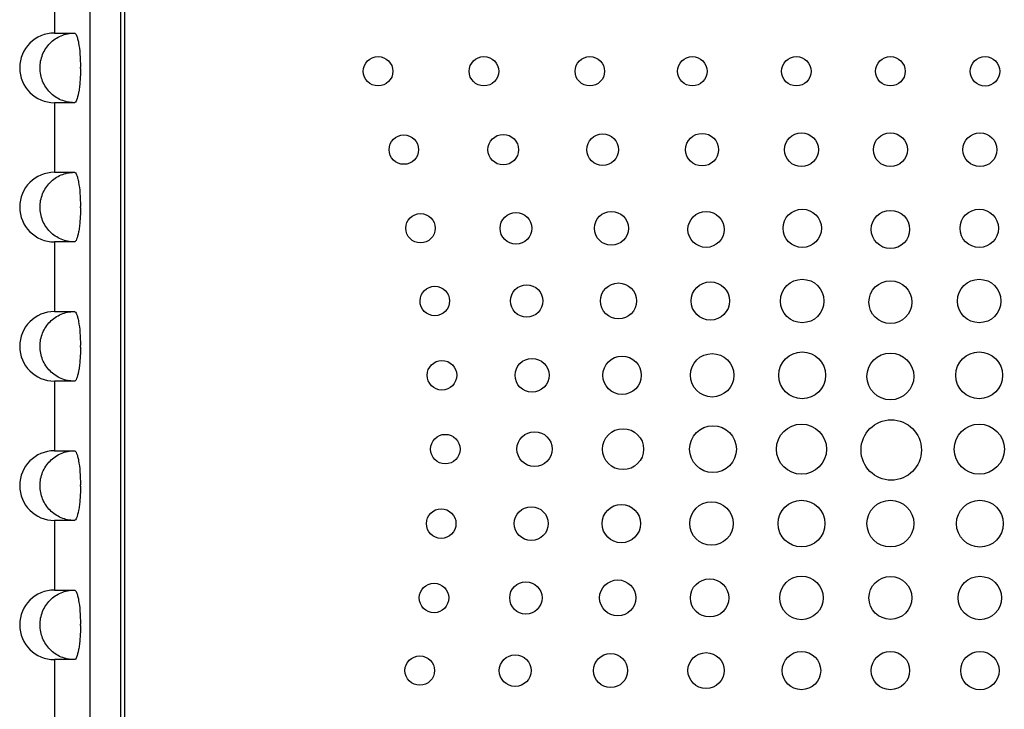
# Model space of a CAD drawing. Header units: inches. Extents: x 5.8 to 27.8, y 4.6 to 17.8.
# Tile 7 of 19: x 11 to 12.7, y 11.2 to 12.4. Entities that reach past the tile are written whole.
import ezdxf

# ---------------------------------------------------------------- set-up
doc = ezdxf.new("R2010")
doc.units = ezdxf.units.IN
doc.header["$LTSCALE"] = 2
doc.header["$MEASUREMENT"] = 0

msp = doc.modelspace()

# ---------------------------------------------------------------- linework, layer by layer
at = {"color": 7, "linetype": 'Continuous', "lineweight": 25}
for p, q in [((11.0959, 13.2383), (11.0959, 9.5663)), ((11.1509, 13.2413), (11.1509, 9.8303)), ((11.1577, 13.2355), (11.1577, 9.8375)), ((11.0323, 12.6072), (11.0323, 12.3788)), ((11.0323, 12.3788), (11.0679, 12.3788)), ((11.0788, 12.315), (11.0788, 12.3176)), ((11.0323, 12.2538), (11.0323, 12.1288)), ((11.0679, 12.2538), (11.0323, 12.2538)), ((11.0323, 12.1288), (11.0679, 12.1288)), ((11.0788, 12.065), (11.0788, 12.0676)), ((11.0323, 12.0038), (11.0323, 11.8788)), ((11.0679, 12.0038), (11.0323, 12.0038)), ((11.0323, 11.8788), (11.0679, 11.8788)), ((11.0788, 11.815), (11.0788, 11.8176)), ((11.0323, 11.7538), (11.0323, 11.6288)), ((11.0679, 11.7538), (11.0323, 11.7538)), ((11.0323, 11.6288), (11.0679, 11.6288)), ((11.0788, 11.565), (11.0788, 11.5676)), ((11.0323, 11.5038), (11.0323, 11.3788)), ((11.0679, 11.5038), (11.0323, 11.5038)), ((11.0323, 11.3788), (11.0679, 11.3788)), ((11.0788, 11.315), (11.0788, 11.3176)), ((11.0323, 11.2538), (11.0323, 11.1288)), ((11.0679, 11.2538), (11.0323, 11.2538))]:
    msp.add_line(p, q, dxfattribs=at)
msp.add_circle((12.5335, 11.6302), 0.0542, dxfattribs=at)
for centre in [(11.0323, 12.3163), (11.0323, 12.0663), (11.0323, 11.8163), (11.0323, 11.5663), (11.0323, 11.3163)]:
    msp.add_arc(centre, 0.0625, 90, 270, dxfattribs=at)
for points, knots in [([(11.0679, 12.2538), (11.0597, 12.2538), (11.0517, 12.2554), (11.0405, 12.2601), (11.037, 12.262), (11.0303, 12.2666), (11.0271, 12.2692), (11.0186, 12.2778), (11.014, 12.2848), (11.0079, 12.2998), (11.0063, 12.308), (11.0063, 12.3204), (11.0067, 12.3245), (11.0082, 12.3324), (11.0094, 12.3364), (11.0125, 12.344), (11.0144, 12.3476), (11.0188, 12.3544), (11.0214, 12.3576), (11.03, 12.3662), (11.0368, 12.3709), (11.0516, 12.3771), (11.0597, 12.3788), (11.0679, 12.3788)], [0, 0, 0, 0, 0.125, 0.125, 0.1875, 0.1875, 0.25, 0.25, 0.375, 0.375, 0.5, 0.5, 0.5625, 0.5625, 0.625, 0.625, 0.6875, 0.6875, 0.75, 0.75, 0.875, 0.875, 1, 1, 1, 1]), ([(11.0679, 12.3788), (11.0685, 12.3788), (11.0692, 12.3784), (11.0706, 12.3768), (11.0712, 12.3757), (11.0725, 12.3726), (11.0732, 12.3707), (11.0744, 12.3663), (11.075, 12.3637), (11.0765, 12.3552), (11.0774, 12.3484), (11.0785, 12.3337), (11.0788, 12.3257), (11.0788, 12.3176)], [0, 0, 0, 0, 0.125, 0.125, 0.25, 0.25, 0.375, 0.375, 0.5, 0.5, 0.75, 0.75, 1, 1, 1, 1]), ([(11.0788, 12.315), (11.0788, 12.3109), (11.0788, 12.307), (11.0785, 12.2992), (11.0783, 12.2953), (11.0777, 12.2879), (11.0773, 12.2844), (11.0765, 12.2777), (11.076, 12.2746), (11.0744, 12.2661), (11.0732, 12.2615), (11.0706, 12.2554), (11.0692, 12.2538), (11.0679, 12.2538)], [0, 0, 0, 0, 0.125, 0.125, 0.25, 0.25, 0.375, 0.375, 0.5, 0.5, 0.75, 0.75, 1, 1, 1, 1]), ([(11.0788, 12.3176), (11.0788, 12.3176), (11.0788, 12.3176), (11.0788, 12.3176), (11.0786, 12.3175), (11.0785, 12.3173), (11.0784, 12.3172), (11.0783, 12.3171), (11.0782, 12.3169), (11.0782, 12.3168), (11.0781, 12.3166), (11.0781, 12.3164), (11.0781, 12.3163), (11.0781, 12.3162), (11.0781, 12.3161), (11.0781, 12.316), (11.0782, 12.3158), (11.0782, 12.3156), (11.0783, 12.3155), (11.0784, 12.3154), (11.0785, 12.3152), (11.0786, 12.3151), (11.0787, 12.3151), (11.0788, 12.315), (11.0788, 12.315)], [0, 0, 0, 0, 0.00000152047, 0.00000152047, 0.00000152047, 0.00001449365, 0.00001449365, 0.00001449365, 0.00002746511, 0.00002746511, 0.00002746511, 0.00004043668, 0.00004043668, 0.00004043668, 0.00004848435, 0.00004848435, 0.00004848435, 0.00006146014, 0.00006146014, 0.00006146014, 0.00007443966, 0.00007443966, 0.00007443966, 0.00008079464, 0.00008079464, 0.00008079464, 0.00008079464]), ([(11.0679, 12.0038), (11.0597, 12.0038), (11.0517, 12.0054), (11.0405, 12.0101), (11.037, 12.012), (11.0303, 12.0166), (11.0271, 12.0192), (11.0186, 12.0278), (11.014, 12.0348), (11.0079, 12.0498), (11.0063, 12.058), (11.0063, 12.0704), (11.0067, 12.0745), (11.0082, 12.0824), (11.0094, 12.0864), (11.0125, 12.094), (11.0144, 12.0976), (11.0188, 12.1044), (11.0214, 12.1076), (11.03, 12.1162), (11.0368, 12.1209), (11.0516, 12.1271), (11.0597, 12.1288), (11.0679, 12.1288)], [0, 0, 0, 0, 0.125, 0.125, 0.1875, 0.1875, 0.25, 0.25, 0.375, 0.375, 0.5, 0.5, 0.5625, 0.5625, 0.625, 0.625, 0.6875, 0.6875, 0.75, 0.75, 0.875, 0.875, 1, 1, 1, 1]), ([(11.0679, 12.1288), (11.0685, 12.1288), (11.0692, 12.1284), (11.0706, 12.1268), (11.0712, 12.1257), (11.0725, 12.1226), (11.0732, 12.1207), (11.0744, 12.1163), (11.075, 12.1137), (11.0765, 12.1052), (11.0774, 12.0984), (11.0785, 12.0837), (11.0788, 12.0757), (11.0788, 12.0676)], [0, 0, 0, 0, 0.125, 0.125, 0.25, 0.25, 0.375, 0.375, 0.5, 0.5, 0.75, 0.75, 1, 1, 1, 1]), ([(11.0788, 12.0676), (11.0788, 12.0676), (11.0788, 12.0676), (11.0788, 12.0676), (11.0786, 12.0675), (11.0785, 12.0673), (11.0784, 12.0672), (11.0783, 12.0671), (11.0782, 12.0669), (11.0782, 12.0668), (11.0781, 12.0666), (11.0781, 12.0664), (11.0781, 12.0663), (11.0781, 12.0662), (11.0781, 12.0661), (11.0781, 12.066), (11.0782, 12.0658), (11.0782, 12.0656), (11.0783, 12.0655), (11.0784, 12.0654), (11.0785, 12.0652), (11.0786, 12.0651), (11.0787, 12.0651), (11.0788, 12.065), (11.0788, 12.065)], [0, 0, 0, 0, 0.00000152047, 0.00000152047, 0.00000152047, 0.00001449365, 0.00001449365, 0.00001449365, 0.00002746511, 0.00002746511, 0.00002746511, 0.00004043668, 0.00004043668, 0.00004043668, 0.00004848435, 0.00004848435, 0.00004848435, 0.00006146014, 0.00006146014, 0.00006146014, 0.00007443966, 0.00007443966, 0.00007443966, 0.00008079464, 0.00008079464, 0.00008079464, 0.00008079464]), ([(11.0788, 12.065), (11.0788, 12.0609), (11.0788, 12.057), (11.0785, 12.0492), (11.0783, 12.0453), (11.0777, 12.0379), (11.0773, 12.0344), (11.0765, 12.0277), (11.076, 12.0246), (11.0744, 12.0161), (11.0732, 12.0115), (11.0706, 12.0054), (11.0692, 12.0038), (11.0679, 12.0038)], [0, 0, 0, 0, 0.125, 0.125, 0.25, 0.25, 0.375, 0.375, 0.5, 0.5, 0.75, 0.75, 1, 1, 1, 1]), ([(11.0679, 11.7538), (11.0597, 11.7538), (11.0517, 11.7554), (11.0405, 11.7601), (11.037, 11.762), (11.0303, 11.7666), (11.0271, 11.7692), (11.0186, 11.7778), (11.014, 11.7848), (11.0079, 11.7998), (11.0063, 11.808), (11.0063, 11.8204), (11.0067, 11.8245), (11.0082, 11.8324), (11.0094, 11.8364), (11.0125, 11.844), (11.0144, 11.8476), (11.0188, 11.8544), (11.0214, 11.8576), (11.03, 11.8662), (11.0368, 11.8709), (11.0516, 11.8771), (11.0597, 11.8788), (11.0679, 11.8788)], [0, 0, 0, 0, 0.125, 0.125, 0.1875, 0.1875, 0.25, 0.25, 0.375, 0.375, 0.5, 0.5, 0.5625, 0.5625, 0.625, 0.625, 0.6875, 0.6875, 0.75, 0.75, 0.875, 0.875, 1, 1, 1, 1]), ([(11.0679, 11.8788), (11.0685, 11.8788), (11.0692, 11.8784), (11.0706, 11.8768), (11.0712, 11.8757), (11.0725, 11.8726), (11.0732, 11.8707), (11.0744, 11.8663), (11.075, 11.8637), (11.0765, 11.8552), (11.0774, 11.8484), (11.0785, 11.8337), (11.0788, 11.8257), (11.0788, 11.8176)], [0, 0, 0, 0, 0.125, 0.125, 0.25, 0.25, 0.375, 0.375, 0.5, 0.5, 0.75, 0.75, 1, 1, 1, 1]), ([(11.0788, 11.815), (11.0788, 11.8109), (11.0788, 11.807), (11.0785, 11.7992), (11.0783, 11.7953), (11.0777, 11.7879), (11.0773, 11.7844), (11.0765, 11.7777), (11.076, 11.7746), (11.0744, 11.7661), (11.0732, 11.7615), (11.0706, 11.7554), (11.0692, 11.7538), (11.0679, 11.7538)], [0, 0, 0, 0, 0.125, 0.125, 0.25, 0.25, 0.375, 0.375, 0.5, 0.5, 0.75, 0.75, 1, 1, 1, 1]), ([(11.0788, 11.8176), (11.0788, 11.8176), (11.0788, 11.8176), (11.0788, 11.8176), (11.0786, 11.8175), (11.0785, 11.8173), (11.0784, 11.8172), (11.0783, 11.8171), (11.0782, 11.8169), (11.0782, 11.8168), (11.0781, 11.8166), (11.0781, 11.8164), (11.0781, 11.8163), (11.0781, 11.8162), (11.0781, 11.8161), (11.0781, 11.816), (11.0782, 11.8158), (11.0782, 11.8156), (11.0783, 11.8155), (11.0784, 11.8154), (11.0785, 11.8152), (11.0786, 11.8151), (11.0787, 11.8151), (11.0788, 11.815), (11.0788, 11.815)], [0, 0, 0, 0, 0.00000152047, 0.00000152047, 0.00000152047, 0.00001449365, 0.00001449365, 0.00001449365, 0.00002746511, 0.00002746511, 0.00002746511, 0.00004043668, 0.00004043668, 0.00004043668, 0.00004848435, 0.00004848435, 0.00004848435, 0.00006146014, 0.00006146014, 0.00006146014, 0.00007443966, 0.00007443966, 0.00007443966, 0.00008079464, 0.00008079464, 0.00008079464, 0.00008079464]), ([(11.0679, 11.5038), (11.0597, 11.5038), (11.0517, 11.5054), (11.0405, 11.5101), (11.037, 11.512), (11.0303, 11.5166), (11.0271, 11.5192), (11.0186, 11.5278), (11.014, 11.5348), (11.0079, 11.5498), (11.0063, 11.558), (11.0063, 11.5704), (11.0067, 11.5745), (11.0082, 11.5824), (11.0094, 11.5864), (11.0125, 11.594), (11.0144, 11.5976), (11.0188, 11.6044), (11.0214, 11.6076), (11.03, 11.6162), (11.0368, 11.6209), (11.0516, 11.6271), (11.0597, 11.6288), (11.0679, 11.6288)], [0, 0, 0, 0, 0.125, 0.125, 0.1875, 0.1875, 0.25, 0.25, 0.375, 0.375, 0.5, 0.5, 0.5625, 0.5625, 0.625, 0.625, 0.6875, 0.6875, 0.75, 0.75, 0.875, 0.875, 1, 1, 1, 1]), ([(11.0679, 11.6288), (11.0685, 11.6288), (11.0692, 11.6284), (11.0706, 11.6268), (11.0712, 11.6257), (11.0725, 11.6226), (11.0732, 11.6207), (11.0744, 11.6163), (11.075, 11.6137), (11.0765, 11.6052), (11.0774, 11.5984), (11.0785, 11.5837), (11.0788, 11.5757), (11.0788, 11.5676)], [0, 0, 0, 0, 0.125, 0.125, 0.25, 0.25, 0.375, 0.375, 0.5, 0.5, 0.75, 0.75, 1, 1, 1, 1]), ([(11.0788, 11.565), (11.0788, 11.5609), (11.0788, 11.557), (11.0785, 11.5492), (11.0783, 11.5453), (11.0777, 11.5379), (11.0773, 11.5344), (11.0765, 11.5277), (11.076, 11.5246), (11.0744, 11.5161), (11.0732, 11.5115), (11.0706, 11.5054), (11.0692, 11.5038), (11.0679, 11.5038)], [0, 0, 0, 0, 0.125, 0.125, 0.25, 0.25, 0.375, 0.375, 0.5, 0.5, 0.75, 0.75, 1, 1, 1, 1]), ([(11.0788, 11.5676), (11.0788, 11.5676), (11.0788, 11.5676), (11.0788, 11.5676), (11.0786, 11.5675), (11.0785, 11.5673), (11.0784, 11.5672), (11.0783, 11.5671), (11.0782, 11.5669), (11.0782, 11.5668), (11.0781, 11.5666), (11.0781, 11.5664), (11.0781, 11.5663), (11.0781, 11.5662), (11.0781, 11.5661), (11.0781, 11.566), (11.0782, 11.5658), (11.0782, 11.5656), (11.0783, 11.5655), (11.0784, 11.5654), (11.0785, 11.5652), (11.0786, 11.5651), (11.0787, 11.5651), (11.0788, 11.565), (11.0788, 11.565)], [0, 0, 0, 0, 0.00000152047, 0.00000152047, 0.00000152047, 0.00001449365, 0.00001449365, 0.00001449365, 0.00002746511, 0.00002746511, 0.00002746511, 0.00004043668, 0.00004043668, 0.00004043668, 0.00004848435, 0.00004848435, 0.00004848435, 0.00006146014, 0.00006146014, 0.00006146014, 0.00007443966, 0.00007443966, 0.00007443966, 0.00008079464, 0.00008079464, 0.00008079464, 0.00008079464]), ([(11.0679, 11.2538), (11.0597, 11.2538), (11.0517, 11.2554), (11.0405, 11.2601), (11.037, 11.262), (11.0303, 11.2666), (11.0271, 11.2692), (11.0186, 11.2778), (11.014, 11.2848), (11.0079, 11.2998), (11.0063, 11.308), (11.0063, 11.3204), (11.0067, 11.3245), (11.0082, 11.3324), (11.0094, 11.3364), (11.0125, 11.344), (11.0144, 11.3476), (11.0188, 11.3544), (11.0214, 11.3576), (11.03, 11.3662), (11.0368, 11.3709), (11.0516, 11.3771), (11.0597, 11.3788), (11.0679, 11.3788)], [0, 0, 0, 0, 0.125, 0.125, 0.1875, 0.1875, 0.25, 0.25, 0.375, 0.375, 0.5, 0.5, 0.5625, 0.5625, 0.625, 0.625, 0.6875, 0.6875, 0.75, 0.75, 0.875, 0.875, 1, 1, 1, 1]), ([(11.0679, 11.3788), (11.0685, 11.3788), (11.0692, 11.3784), (11.0706, 11.3768), (11.0712, 11.3757), (11.0725, 11.3726), (11.0732, 11.3707), (11.0744, 11.3663), (11.075, 11.3637), (11.0765, 11.3552), (11.0774, 11.3484), (11.0785, 11.3337), (11.0788, 11.3257), (11.0788, 11.3176)], [0, 0, 0, 0, 0.125, 0.125, 0.25, 0.25, 0.375, 0.375, 0.5, 0.5, 0.75, 0.75, 1, 1, 1, 1]), ([(11.0788, 11.315), (11.0788, 11.3109), (11.0788, 11.307), (11.0785, 11.2992), (11.0783, 11.2953), (11.0777, 11.2879), (11.0773, 11.2844), (11.0765, 11.2777), (11.076, 11.2746), (11.0744, 11.2661), (11.0732, 11.2615), (11.0706, 11.2554), (11.0692, 11.2538), (11.0679, 11.2538)], [0, 0, 0, 0, 0.125, 0.125, 0.25, 0.25, 0.375, 0.375, 0.5, 0.5, 0.75, 0.75, 1, 1, 1, 1]), ([(11.0788, 11.3176), (11.0788, 11.3176), (11.0788, 11.3176), (11.0788, 11.3176), (11.0786, 11.3175), (11.0785, 11.3173), (11.0784, 11.3172), (11.0783, 11.3171), (11.0782, 11.3169), (11.0782, 11.3168), (11.0781, 11.3166), (11.0781, 11.3164), (11.0781, 11.3163), (11.0781, 11.3162), (11.0781, 11.3161), (11.0781, 11.316), (11.0782, 11.3158), (11.0782, 11.3156), (11.0783, 11.3155), (11.0784, 11.3154), (11.0785, 11.3152), (11.0786, 11.3151), (11.0787, 11.3151), (11.0788, 11.315), (11.0788, 11.315)], [0, 0, 0, 0, 0.00000152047, 0.00000152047, 0.00000152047, 0.00001449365, 0.00001449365, 0.00001449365, 0.00002746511, 0.00002746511, 0.00002746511, 0.00004043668, 0.00004043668, 0.00004043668, 0.00004848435, 0.00004848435, 0.00004848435, 0.00006146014, 0.00006146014, 0.00006146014, 0.00007443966, 0.00007443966, 0.00007443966, 0.00008079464, 0.00008079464, 0.00008079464, 0.00008079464])]:
    msp.add_open_spline(points, degree=3, knots=knots, dxfattribs=at)
for points in [[(11.5863, 12.3101), (11.5863, 12.3246), (11.5982, 12.3364), (11.6128, 12.3364)], [(11.6128, 12.3364), (11.6274, 12.3364), (11.6393, 12.3246), (11.6393, 12.3101)], [(11.7762, 12.3101), (11.7762, 12.3246), (11.7881, 12.3364), (11.8027, 12.3364)], [(11.8027, 12.3364), (11.8174, 12.3364), (11.8292, 12.3246), (11.8292, 12.3101)], [(11.9662, 12.3101), (11.9662, 12.3246), (11.978, 12.3364), (11.9927, 12.3364)], [(11.9927, 12.3364), (12.0073, 12.3364), (12.0192, 12.3246), (12.0192, 12.3101)], [(12.1501, 12.3101), (12.1501, 12.3246), (12.162, 12.3364), (12.1766, 12.3364)], [(12.1766, 12.3364), (12.1912, 12.3364), (12.2031, 12.3246), (12.2031, 12.3101)], [(12.3368, 12.3101), (12.3368, 12.3246), (12.3487, 12.3364), (12.3633, 12.3364)], [(12.3633, 12.3364), (12.378, 12.3364), (12.3898, 12.3246), (12.3898, 12.3101)], [(12.5055, 12.3101), (12.5055, 12.3246), (12.5174, 12.3364), (12.532, 12.3364)], [(12.532, 12.3364), (12.5466, 12.3364), (12.5585, 12.3246), (12.5585, 12.3101)], [(12.6753, 12.3101), (12.6753, 12.3246), (12.6872, 12.3364), (12.7018, 12.3364)], [(12.7018, 12.3364), (12.7164, 12.3364), (12.7283, 12.3246), (12.7283, 12.3101)], [(11.6128, 12.2838), (11.5982, 12.2838), (11.5863, 12.2956), (11.5863, 12.3101)], [(11.6393, 12.3101), (11.6393, 12.2956), (11.6274, 12.2838), (11.6128, 12.2838)], [(11.8027, 12.2838), (11.7881, 12.2838), (11.7762, 12.2956), (11.7762, 12.3101)], [(11.8292, 12.3101), (11.8292, 12.2956), (11.8174, 12.2838), (11.8027, 12.2838)], [(11.9927, 12.2838), (11.978, 12.2838), (11.9662, 12.2956), (11.9662, 12.3101)], [(12.0192, 12.3101), (12.0192, 12.2956), (12.0073, 12.2838), (11.9927, 12.2838)], [(12.1766, 12.2838), (12.162, 12.2838), (12.1501, 12.2956), (12.1501, 12.3101)], [(12.2031, 12.3101), (12.2031, 12.2956), (12.1912, 12.2838), (12.1766, 12.2838)], [(12.3633, 12.2838), (12.3487, 12.2838), (12.3368, 12.2955), (12.3368, 12.3101)], [(12.3898, 12.3101), (12.3898, 12.2955), (12.378, 12.2838), (12.3633, 12.2838)], [(12.532, 12.2838), (12.5174, 12.2838), (12.5055, 12.2955), (12.5055, 12.3101)], [(12.5585, 12.3101), (12.5585, 12.2955), (12.5466, 12.2838), (12.532, 12.2838)], [(12.7018, 12.2837), (12.6872, 12.2837), (12.6753, 12.2955), (12.6753, 12.3101)], [(12.7283, 12.3101), (12.7283, 12.2955), (12.7164, 12.2837), (12.7018, 12.2837)], [(11.6325, 12.1694), (11.6325, 12.184), (11.6444, 12.1958), (11.659, 12.1958)], [(11.659, 12.1958), (11.6737, 12.1958), (11.6855, 12.184), (11.6855, 12.1694)], [(11.8099, 12.1694), (11.8099, 12.1845), (11.8222, 12.1968), (11.8374, 12.1968)], [(11.8374, 12.1968), (11.8526, 12.1968), (11.8649, 12.1845), (11.8649, 12.1694)], [(11.9872, 12.1694), (11.9872, 12.1851), (12, 12.1977), (12.0157, 12.1977)], [(12.0157, 12.1977), (12.0315, 12.1977), (12.0442, 12.1851), (12.0442, 12.1694)], [(12.1646, 12.1694), (12.1646, 12.1856), (12.1778, 12.1987), (12.1941, 12.1987)], [(12.1941, 12.1987), (12.2104, 12.1987), (12.2236, 12.1856), (12.2236, 12.1694)], [(12.3419, 12.1694), (12.3419, 12.1862), (12.3556, 12.1997), (12.3725, 12.1997)], [(12.3725, 12.1997), (12.3893, 12.1997), (12.4029, 12.1862), (12.4029, 12.1694)], [(12.5015, 12.1694), (12.5015, 12.1862), (12.5152, 12.1997), (12.532, 12.1997)], [(12.532, 12.1997), (12.5489, 12.1997), (12.5625, 12.1862), (12.5625, 12.1694)], [(12.6622, 12.1694), (12.6622, 12.1861), (12.6758, 12.1997), (12.6927, 12.1997)], [(12.6927, 12.1997), (12.7095, 12.1997), (12.7232, 12.1861), (12.7232, 12.1694)], [(11.659, 12.1431), (11.6444, 12.1431), (11.6325, 12.1549), (11.6325, 12.1694)], [(11.6855, 12.1694), (11.6855, 12.1549), (11.6737, 12.1431), (11.659, 12.1431)], [(11.8374, 12.1421), (11.8222, 12.1421), (11.8099, 12.1544), (11.8099, 12.1694)], [(11.8649, 12.1694), (11.8649, 12.1544), (11.8526, 12.1421), (11.8374, 12.1421)], [(12.0157, 12.1411), (12, 12.1411), (11.9872, 12.1538), (11.9872, 12.1694)], [(12.0442, 12.1694), (12.0442, 12.1538), (12.0315, 12.1411), (12.0157, 12.1411)], [(12.1941, 12.1401), (12.1778, 12.1401), (12.1646, 12.1533), (12.1646, 12.1694)], [(12.2236, 12.1694), (12.2236, 12.1533), (12.2104, 12.1401), (12.1941, 12.1401)], [(12.3725, 12.1391), (12.3556, 12.1391), (12.3419, 12.1527), (12.3419, 12.1694)], [(12.4029, 12.1694), (12.4029, 12.1527), (12.3893, 12.1391), (12.3725, 12.1391)], [(12.532, 12.1391), (12.5152, 12.1391), (12.5015, 12.1527), (12.5015, 12.1694)], [(12.5625, 12.1694), (12.5625, 12.1527), (12.5488, 12.1391), (12.532, 12.1391)], [(12.6927, 12.1391), (12.6758, 12.1391), (12.6622, 12.1527), (12.6622, 12.1694)], [(12.7232, 12.1694), (12.7232, 12.1527), (12.7095, 12.1391), (12.6927, 12.1391)], [(11.6624, 12.0283), (11.6624, 12.0429), (11.6743, 12.0546), (11.6889, 12.0546)], [(11.6889, 12.0546), (11.7035, 12.0546), (11.7154, 12.0428), (11.7154, 12.0283)], [(11.8316, 12.0283), (11.8316, 12.0439), (11.8444, 12.0566), (11.8602, 12.0566)], [(11.8602, 12.0566), (11.8759, 12.0566), (11.8886, 12.0439), (11.8886, 12.0283)], [(12.0009, 12.0283), (12.0009, 12.0451), (12.0145, 12.0587), (12.0314, 12.0587)], [(12.0314, 12.0587), (12.0482, 12.0587), (12.0619, 12.0451), (12.0619, 12.0282)], [(12.1687, 12.0262), (12.1687, 12.0441), (12.1833, 12.0585), (12.2013, 12.0585)], [(12.2013, 12.0585), (12.2192, 12.0585), (12.2337, 12.0441), (12.2337, 12.0262)], [(12.3393, 12.0282), (12.3393, 12.0472), (12.3547, 12.0625), (12.3738, 12.0625)], [(12.3738, 12.0625), (12.3928, 12.0625), (12.4083, 12.0471), (12.4083, 12.0282)], [(12.4975, 12.0262), (12.4975, 12.0452), (12.513, 12.0605), (12.532, 12.0605)], [(12.532, 12.0605), (12.5511, 12.0605), (12.5665, 12.0452), (12.5665, 12.0262)], [(12.6569, 12.0282), (12.6569, 12.0471), (12.6723, 12.0625), (12.6914, 12.0625)], [(12.6914, 12.0625), (12.7104, 12.0625), (12.7258, 12.0471), (12.7258, 12.0282)], [(11.6889, 12.002), (11.6743, 12.002), (11.6624, 12.0138), (11.6624, 12.0283)], [(11.7154, 12.0283), (11.7154, 12.0138), (11.7035, 12.002), (11.6889, 12.002)], [(11.8602, 11.9999), (11.8444, 12), (11.8316, 12.0127), (11.8316, 12.0283)], [(11.8886, 12.0283), (11.8886, 12.0126), (11.8759, 11.9999), (11.8602, 11.9999)], [(12.0314, 11.9977), (12.0145, 11.9977), (12.0009, 12.0114), (12.0009, 12.0283)], [(12.0619, 12.0282), (12.0619, 12.0114), (12.0482, 11.9977), (12.0314, 11.9977)], [(12.2013, 11.994), (12.1833, 11.994), (12.1687, 12.0084), (12.1687, 12.0262)], [(12.2337, 12.0262), (12.2337, 12.0084), (12.2192, 11.994), (12.2013, 11.994)], [(12.3738, 11.9939), (12.3547, 11.9939), (12.3393, 12.0093), (12.3393, 12.0282)], [(12.4083, 12.0282), (12.4083, 12.0093), (12.3928, 11.9939), (12.3738, 11.9939)], [(12.532, 11.9919), (12.513, 11.9919), (12.4975, 12.0073), (12.4975, 12.0262)], [(12.5665, 12.0262), (12.5665, 12.0073), (12.5511, 11.9919), (12.532, 11.9919)], [(12.6914, 11.9939), (12.6723, 11.9939), (12.6569, 12.0092), (12.6569, 12.0282)], [(12.7258, 12.0282), (12.7258, 12.0092), (12.7104, 11.9939), (12.6914, 11.9939)], [(11.6881, 11.8978), (11.6881, 11.9125), (11.6999, 11.9243), (11.7146, 11.9243)], [(11.7146, 11.9243), (11.7292, 11.9243), (11.7411, 11.9125), (11.741, 11.8978)], [(11.8504, 11.8978), (11.8504, 11.9138), (11.8633, 11.9268), (11.8794, 11.9268)], [(11.8794, 11.9268), (11.8954, 11.9268), (11.9084, 11.9138), (11.9084, 11.8978)], [(12.0117, 11.8978), (12.0117, 11.9156), (12.0262, 11.9301), (12.0442, 11.9301)], [(12.0442, 11.9301), (12.0621, 11.9301), (12.0767, 11.9156), (12.0767, 11.8978)], [(12.1745, 11.8978), (12.1745, 11.9167), (12.1899, 11.932), (12.209, 11.932)], [(12.209, 11.932), (12.228, 11.932), (12.2435, 11.9167), (12.2435, 11.8978)], [(12.3348, 11.8977), (12.3348, 11.9193), (12.3522, 11.9367), (12.3738, 11.9367)], [(12.3738, 11.9367), (12.3953, 11.9367), (12.4128, 11.9193), (12.4128, 11.8977)], [(12.4935, 11.8958), (12.4935, 11.917), (12.5107, 11.9342), (12.532, 11.9342)], [(12.532, 11.9342), (12.5532, 11.9342), (12.5705, 11.917), (12.5705, 11.8958)], [(12.6523, 11.8977), (12.6523, 11.9193), (12.6698, 11.9367), (12.6913, 11.9367)], [(12.6913, 11.9367), (12.7129, 11.9367), (12.7303, 11.9193), (12.7303, 11.8977)], [(11.7145, 11.8713), (11.6999, 11.8713), (11.688, 11.8832), (11.6881, 11.8978)], [(11.741, 11.8978), (11.741, 11.8832), (11.7292, 11.8713), (11.7145, 11.8713)], [(11.8794, 11.8688), (11.8633, 11.8688), (11.8504, 11.8818), (11.8504, 11.8978)], [(11.9084, 11.8978), (11.9084, 11.8818), (11.8954, 11.8688), (11.8794, 11.8688)], [(12.0442, 11.8655), (12.0262, 11.8655), (12.0117, 11.88), (12.0117, 11.8978)], [(12.0767, 11.8978), (12.0767, 11.88), (12.0621, 11.8655), (12.0442, 11.8655)], [(12.209, 11.8635), (12.1899, 11.8635), (12.1745, 11.8788), (12.1745, 11.8978)], [(12.2435, 11.8978), (12.2435, 11.8788), (12.228, 11.8635), (12.209, 11.8635)], [(12.3738, 11.8587), (12.3522, 11.8587), (12.3348, 11.8762), (12.3348, 11.8977)], [(12.4128, 11.8977), (12.4128, 11.8762), (12.3953, 11.8587), (12.3738, 11.8587)], [(12.532, 11.8574), (12.5107, 11.8574), (12.4935, 11.8746), (12.4935, 11.8958)], [(12.5705, 11.8958), (12.5705, 11.8746), (12.5532, 11.8574), (12.532, 11.8574)], [(12.6913, 11.8587), (12.6698, 11.8587), (12.6523, 11.8762), (12.6523, 11.8977)], [(12.7303, 11.8977), (12.7303, 11.8762), (12.7129, 11.8587), (12.6913, 11.8587)], [(12.1732, 11.7644), (12.1732, 11.7859), (12.1906, 11.8033), (12.2122, 11.8033)], [(12.2122, 11.8033), (12.2337, 11.8033), (12.2512, 11.7859), (12.2512, 11.7643)], [(12.3318, 11.7643), (12.3318, 11.7875), (12.3505, 11.8063), (12.3738, 11.8063)], [(12.3738, 11.8063), (12.397, 11.8063), (12.4157, 11.7875), (12.4157, 11.7643)], [(12.49, 11.7623), (12.49, 11.7855), (12.5088, 11.8043), (12.532, 11.8043)], [(12.532, 11.8043), (12.5552, 11.8043), (12.574, 11.7855), (12.574, 11.7623)], [(12.6493, 11.7643), (12.6493, 11.7875), (12.6681, 11.8063), (12.6913, 11.8063)], [(12.6913, 11.8063), (12.7145, 11.8063), (12.7333, 11.7875), (12.7333, 11.7643)], [(11.7009, 11.7644), (11.7009, 11.779), (11.7127, 11.7909), (11.7274, 11.7909)], [(11.7274, 11.7909), (11.742, 11.7909), (11.7539, 11.779), (11.7539, 11.7644)], [(11.8585, 11.7644), (11.8585, 11.7811), (11.8721, 11.7946), (11.889, 11.7946)], [(11.889, 11.7946), (11.9058, 11.7946), (11.9195, 11.7811), (11.9195, 11.7644)], [(12.0161, 11.7644), (12.0161, 11.7833), (12.0315, 11.7987), (12.0506, 11.7987)], [(12.0506, 11.7987), (12.0696, 11.7987), (12.0851, 11.7833), (12.0851, 11.7644)], [(11.7274, 11.7379), (11.7127, 11.7379), (11.7009, 11.7498), (11.7009, 11.7644)], [(11.7539, 11.7644), (11.7539, 11.7498), (11.742, 11.7379), (11.7274, 11.7379)], [(11.889, 11.7341), (11.8721, 11.7341), (11.8585, 11.7477), (11.8585, 11.7644)], [(11.9195, 11.7644), (11.9195, 11.7477), (11.9058, 11.7341), (11.889, 11.7341)], [(12.0506, 11.73), (12.0315, 11.73), (12.0161, 11.7454), (12.0161, 11.7644)], [(12.0851, 11.7644), (12.0851, 11.7454), (12.0696, 11.73), (12.0506, 11.73)], [(12.2122, 11.7253), (12.1906, 11.7253), (12.1732, 11.7428), (12.1732, 11.7644)], [(12.2512, 11.7643), (12.2511, 11.7428), (12.2337, 11.7253), (12.2122, 11.7253)], [(12.3737, 11.7223), (12.3505, 11.7223), (12.3318, 11.7411), (12.3318, 11.7643)], [(12.4157, 11.7643), (12.4157, 11.7411), (12.397, 11.7223), (12.3737, 11.7223)], [(12.532, 11.7203), (12.5088, 11.7203), (12.49, 11.7391), (12.49, 11.7623)], [(12.574, 11.7623), (12.574, 11.7391), (12.5552, 11.7203), (12.532, 11.7203)], [(12.6913, 11.7223), (12.6681, 11.7223), (12.6493, 11.7411), (12.6493, 11.7643)], [(12.7333, 11.7643), (12.7333, 11.7411), (12.7145, 11.7223), (12.6913, 11.7223)], [(11.862, 11.6318), (11.862, 11.6491), (11.8761, 11.6631), (11.8935, 11.6631)], [(11.8935, 11.6631), (11.9109, 11.6631), (11.925, 11.6491), (11.925, 11.6318)], [(12.0153, 11.6317), (12.0153, 11.652), (12.0318, 11.6685), (12.0523, 11.6685)], [(12.0523, 11.6685), (12.0727, 11.6685), (12.0893, 11.652), (12.0893, 11.6317)], [(12.1716, 11.6318), (12.1716, 11.655), (12.1904, 11.6738), (12.2136, 11.6738)], [(12.2136, 11.6738), (12.2369, 11.6738), (12.2556, 11.655), (12.2556, 11.6317)], [(12.3274, 11.6317), (12.3274, 11.6566), (12.3475, 11.6767), (12.3724, 11.6767)], [(12.3724, 11.6767), (12.3973, 11.6767), (12.4174, 11.6566), (12.4174, 11.6317)], [(12.6464, 11.6317), (12.6464, 11.6566), (12.6665, 11.6767), (12.6914, 11.6767)], [(12.6914, 11.6767), (12.7162, 11.6767), (12.7364, 11.6566), (12.7364, 11.6317)], [(11.7069, 11.6318), (11.7069, 11.6465), (11.7188, 11.6583), (11.7334, 11.6583)], [(11.7334, 11.6583), (11.748, 11.6583), (11.7599, 11.6465), (11.7599, 11.6318)], [(11.7334, 11.6053), (11.7188, 11.6053), (11.7069, 11.6172), (11.7069, 11.6318)], [(11.7599, 11.6318), (11.7599, 11.6172), (11.748, 11.6053), (11.7334, 11.6053)], [(11.8935, 11.6006), (11.876, 11.6006), (11.862, 11.6145), (11.862, 11.6318)], [(11.925, 11.6318), (11.925, 11.6145), (11.9109, 11.6006), (11.8935, 11.6006)], [(12.0523, 11.595), (12.0318, 11.595), (12.0153, 11.6114), (12.0153, 11.6317)], [(12.0893, 11.6317), (12.0893, 11.6114), (12.0727, 11.595), (12.0523, 11.595)], [(12.2136, 11.5898), (12.1904, 11.5898), (12.1716, 11.6086), (12.1716, 11.6318)], [(12.2556, 11.6317), (12.2556, 11.6086), (12.2368, 11.5898), (12.2136, 11.5898)], [(12.3724, 11.5867), (12.3475, 11.5867), (12.3274, 11.6069), (12.3274, 11.6317)], [(12.4174, 11.6317), (12.4174, 11.6069), (12.3973, 11.5867), (12.3724, 11.5867)], [(12.6914, 11.5867), (12.6665, 11.5867), (12.6464, 11.6069), (12.6464, 11.6317)], [(12.7364, 11.6317), (12.7364, 11.6069), (12.7162, 11.5867), (12.6914, 11.5867)], [(12.1719, 11.4981), (12.1719, 11.5196), (12.1893, 11.5371), (12.2109, 11.5371)], [(12.2109, 11.5371), (12.2324, 11.5371), (12.2498, 11.5196), (12.2498, 11.4981)], [(12.3304, 11.4981), (12.3304, 11.5213), (12.3492, 11.5401), (12.3724, 11.5401)], [(12.3724, 11.5401), (12.3957, 11.5401), (12.4144, 11.5213), (12.4144, 11.4981)], [(12.49, 11.4981), (12.49, 11.5213), (12.5088, 11.5401), (12.532, 11.5401)], [(12.532, 11.5401), (12.5552, 11.5401), (12.574, 11.5213), (12.574, 11.4981)], [(12.6506, 11.498), (12.6506, 11.5212), (12.6694, 11.54), (12.6926, 11.54)], [(12.6926, 11.54), (12.7158, 11.54), (12.7346, 11.5212), (12.7346, 11.498)], [(11.6996, 11.4981), (11.6996, 11.5127), (11.7114, 11.5246), (11.7261, 11.5246)], [(11.7261, 11.5246), (11.7407, 11.5246), (11.7526, 11.5127), (11.7526, 11.4981)], [(11.8572, 11.4981), (11.8572, 11.5148), (11.8708, 11.5283), (11.8877, 11.5283)], [(11.8877, 11.5283), (11.9045, 11.5283), (11.9182, 11.5148), (11.9182, 11.4981)], [(12.0148, 11.4981), (12.0148, 11.517), (12.0302, 11.5324), (12.0493, 11.5324)], [(12.0493, 11.5324), (12.0683, 11.5324), (12.0838, 11.517), (12.0838, 11.4981)], [(11.7261, 11.4716), (11.7114, 11.4716), (11.6996, 11.4834), (11.6996, 11.4981)], [(11.7526, 11.4981), (11.7526, 11.4834), (11.7407, 11.4716), (11.7261, 11.4716)], [(11.8877, 11.4678), (11.8708, 11.4678), (11.8572, 11.4814), (11.8572, 11.4981)], [(11.9182, 11.4981), (11.9182, 11.4814), (11.9045, 11.4678), (11.8877, 11.4678)], [(12.0493, 11.4637), (12.0302, 11.4637), (12.0148, 11.4791), (12.0148, 11.4981)], [(12.0838, 11.4981), (12.0838, 11.4791), (12.0683, 11.4637), (12.0493, 11.4637)], [(12.2109, 11.4591), (12.1893, 11.4591), (12.1719, 11.4765), (12.1719, 11.4981)], [(12.2498, 11.4981), (12.2498, 11.4765), (12.2324, 11.4591), (12.2109, 11.4591)], [(12.3724, 11.4561), (12.3492, 11.4561), (12.3304, 11.4749), (12.3304, 11.4981)], [(12.4144, 11.4981), (12.4144, 11.4748), (12.3957, 11.4561), (12.3724, 11.4561)], [(12.532, 11.4561), (12.5088, 11.4561), (12.49, 11.4748), (12.49, 11.4981)], [(12.574, 11.4981), (12.574, 11.4748), (12.5552, 11.4561), (12.532, 11.4561)], [(12.6926, 11.456), (12.6694, 11.456), (12.6506, 11.4748), (12.6506, 11.498)], [(12.7346, 11.498), (12.7346, 11.4748), (12.7158, 11.456), (12.6926, 11.456)], [(12.0103, 11.3646), (12.0103, 11.3825), (12.0249, 11.3969), (12.0428, 11.3969)], [(12.0428, 11.3969), (12.0608, 11.3969), (12.0753, 11.3825), (12.0753, 11.3646)], [(12.1731, 11.3646), (12.1731, 11.3836), (12.1886, 11.3989), (12.2076, 11.3989)], [(12.2076, 11.3989), (12.2267, 11.3989), (12.2421, 11.3836), (12.2421, 11.3646)], [(12.3334, 11.3646), (12.3334, 11.3862), (12.3509, 11.4036), (12.3724, 11.4036)], [(12.3724, 11.4036), (12.394, 11.4036), (12.4114, 11.3862), (12.4114, 11.3646)], [(12.4935, 11.3646), (12.4935, 11.3858), (12.5107, 11.403), (12.532, 11.403)], [(12.532, 11.403), (12.5532, 11.403), (12.5705, 11.3858), (12.5705, 11.3646)], [(12.6536, 11.3646), (12.6536, 11.3861), (12.671, 11.4036), (12.6926, 11.4036)], [(12.6926, 11.4036), (12.7141, 11.4036), (12.7316, 11.3861), (12.7316, 11.3646)], [(11.6867, 11.3647), (11.6867, 11.3793), (11.6986, 11.3911), (11.7132, 11.3911)], [(11.7132, 11.3911), (11.7279, 11.3911), (11.7397, 11.3793), (11.7397, 11.3647)], [(11.849, 11.3647), (11.849, 11.3807), (11.862, 11.3936), (11.878, 11.3936)], [(11.878, 11.3936), (11.8941, 11.3936), (11.907, 11.3807), (11.907, 11.3647)], [(11.7132, 11.3381), (11.6986, 11.3381), (11.6867, 11.35), (11.6867, 11.3647)], [(11.7397, 11.3647), (11.7397, 11.35), (11.7279, 11.3381), (11.7132, 11.3381)], [(11.878, 11.3356), (11.862, 11.3356), (11.849, 11.3486), (11.849, 11.3647)], [(11.907, 11.3647), (11.907, 11.3486), (11.8941, 11.3356), (11.878, 11.3356)], [(12.0428, 11.3323), (12.0249, 11.3323), (12.0103, 11.3468), (12.0103, 11.3646)], [(12.0753, 11.3646), (12.0753, 11.3468), (12.0608, 11.3323), (12.0428, 11.3323)], [(12.2076, 11.3304), (12.1886, 11.3304), (12.1731, 11.3457), (12.1731, 11.3646)], [(12.2421, 11.3646), (12.2421, 11.3457), (12.2267, 11.3304), (12.2076, 11.3304)], [(12.3724, 11.3256), (12.3509, 11.3256), (12.3334, 11.3431), (12.3334, 11.3646)], [(12.4114, 11.3646), (12.4114, 11.3431), (12.394, 11.3256), (12.3724, 11.3256)], [(12.532, 11.3262), (12.5107, 11.3262), (12.4935, 11.3434), (12.4935, 11.3646)], [(12.5705, 11.3646), (12.5705, 11.3434), (12.5532, 11.3262), (12.532, 11.3262)], [(12.6926, 11.3256), (12.671, 11.3256), (12.6536, 11.3431), (12.6536, 11.3646)], [(12.7316, 11.3646), (12.7316, 11.3431), (12.7141, 11.3256), (12.6926, 11.3256)], [(11.6611, 11.2342), (11.6611, 11.2487), (11.673, 11.2605), (11.6876, 11.2605)], [(11.6876, 11.2605), (11.7022, 11.2605), (11.7141, 11.2487), (11.7141, 11.2342)], [(11.8303, 11.2342), (11.8303, 11.2498), (11.8431, 11.2625), (11.8588, 11.2625)], [(11.8588, 11.2625), (11.8745, 11.2625), (11.8873, 11.2498), (11.8873, 11.2342)], [(11.9995, 11.2342), (11.9995, 11.251), (12.0132, 11.2647), (12.03, 11.2647)], [(12.03, 11.2647), (12.0469, 11.2647), (12.0605, 11.251), (12.0605, 11.2342)], [(12.1687, 11.2342), (12.1687, 11.252), (12.1833, 11.2664), (12.2012, 11.2664)], [(12.2012, 11.2664), (12.2192, 11.2664), (12.2337, 11.252), (12.2337, 11.2342)], [(12.3379, 11.2342), (12.3379, 11.2531), (12.3534, 11.2685), (12.3724, 11.2685)], [(12.3724, 11.2685), (12.3915, 11.2685), (12.4069, 11.2531), (12.4069, 11.2342)], [(12.4975, 11.2342), (12.4975, 11.2531), (12.5129, 11.2685), (12.532, 11.2685)], [(12.532, 11.2685), (12.551, 11.2685), (12.5665, 11.2531), (12.5665, 11.2342)], [(12.6581, 11.2342), (12.6581, 11.2531), (12.6735, 11.2685), (12.6926, 11.2685)], [(12.6926, 11.2685), (12.7116, 11.2685), (12.7271, 11.2531), (12.7271, 11.2341)], [(11.6876, 11.2079), (11.673, 11.2079), (11.6611, 11.2196), (11.6611, 11.2342)], [(11.7141, 11.2342), (11.7141, 11.2196), (11.7022, 11.2079), (11.6876, 11.2079)], [(11.8588, 11.2059), (11.8431, 11.2059), (11.8303, 11.2185), (11.8303, 11.2342)], [(11.8873, 11.2342), (11.8873, 11.2185), (11.8745, 11.2059), (11.8588, 11.2059)], [(12.03, 11.2037), (12.0132, 11.2037), (11.9995, 11.2173), (11.9995, 11.2342)], [(12.0605, 11.2342), (12.0605, 11.2173), (12.0469, 11.2037), (12.03, 11.2037)], [(12.2012, 11.2019), (12.1833, 11.2019), (12.1687, 11.2163), (12.1687, 11.2342)], [(12.2337, 11.2342), (12.2337, 11.2163), (12.2192, 11.2019), (12.2012, 11.2019)], [(12.3724, 11.1999), (12.3534, 11.1999), (12.3379, 11.2152), (12.3379, 11.2342)], [(12.4069, 11.2342), (12.4069, 11.2152), (12.3915, 11.1999), (12.3724, 11.1999)], [(12.532, 11.1999), (12.5129, 11.1999), (12.4975, 11.2152), (12.4975, 11.2342)], [(12.5665, 11.2342), (12.5665, 11.2152), (12.551, 11.1999), (12.532, 11.1999)], [(12.6926, 11.1998), (12.6735, 11.1999), (12.6581, 11.2152), (12.6581, 11.2342)], [(12.7271, 11.2341), (12.7271, 11.2152), (12.7116, 11.1998), (12.6926, 11.1998)]]:
    msp.add_open_spline(points, degree=3, dxfattribs=at)

doc.saveas('drawing.dxf')
